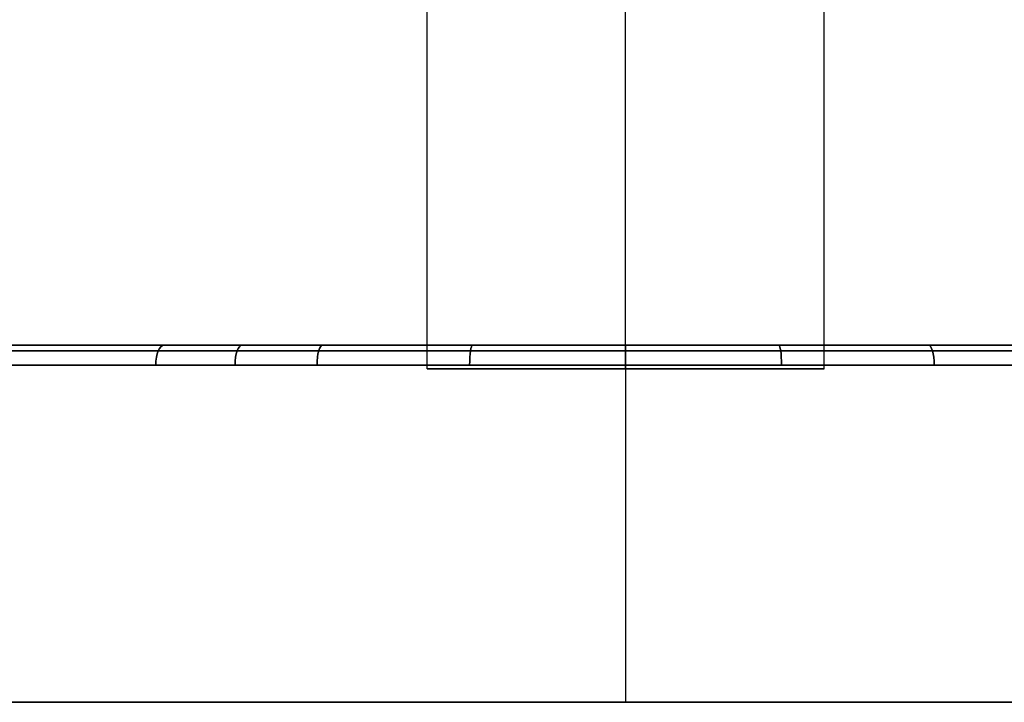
# Model space of a CAD drawing. Extents: x -334 to 592, y -3 to 481.
# Tile 4 of 37: x -40 to 10, y -3 to 31. Entities that reach past the tile are written whole.
import ezdxf

# ---------------------------------------------------------------- set-up
doc = ezdxf.new("R2010")
doc.units = 0
doc.header["$MEASUREMENT"] = 0
doc.layers.add('DEFAULT', color=178, linetype='CONTINUOUS')

msp = doc.modelspace()

# ---------------------------------------------------------------- linework, layer by layer
at = {"layer": 'DEFAULT'}
for p, q in [((-19.547, 13.519), (-19.547, 68.419)), ((-9.547, 13.519, -10), (-9.547, 68.419, -10)), ((-9.547, 13.519, 10), (-9.547, 68.419, 10)), ((0.453, 13.519), (0.453, 68.419)), ((-62.747, 14.719), (43.653, 14.719)), ((-9.547, 14.719, -53.2), (-9.547, 14.719, 53.2)), ((0.433, 13.519, 0.627), (-19.528, 13.519, 0.627)), ((-9.547, 13.719, 54.2), (-9.547, -3.281, 54.2)), ((-9.547, 13.719, -54.2), (-9.547, -3.281, -54.2)), ((-9.074, 13.519, -9.989), (-9.074, 13.519, 9.989)), ((-63.747, -3.281, 0), (44.653, -3.281, 0)), ((-9.547, -3.281, 54.2), (-9.547, -3.281, -54.2))]:
    msp.add_line(p, q, dxfattribs=at)
at = {"layer": 'DEFAULT', "extrusion": (-1.21709e-13, 1, 3.1092e-13)}
msp.add_circle((9.547, 0, 14.427), 53.907, dxfattribs=at)
at = {"layer": 'DEFAULT', "extrusion": (-1.42017e-26, 1, -3.33901e-17)}
msp.add_circle((9.547, 0, 14.719), 53.2, dxfattribs=at)
at = {"layer": 'DEFAULT', "extrusion": (0, 1, 0)}
msp.add_circle((9.547, 0, 13.719), 54.2, dxfattribs=at)
at = {"layer": 'DEFAULT', "extrusion": (-1.49736e-23, 1, -1.77636e-16)}
msp.add_circle((9.547, 0, 13.519), 10, dxfattribs=at)
at = {"layer": 'DEFAULT', "extrusion": (-2.86773e-17, 1, -2.04838e-17)}
msp.add_circle((9.547, 0, -3.281), 54.2, dxfattribs=at)
at = {"layer": 'DEFAULT', "extrusion": (0.899587, -4.9083e-11, 0.436742)}
msp.add_arc((13.719, 57.37, -8.589), 1, 360, 90, dxfattribs=at)
at = {"layer": 'DEFAULT', "extrusion": (0.899587, 1.08418e-09, -0.436742)}
msp.add_arc((13.719, -57.37, -8.589), 1, 270, 0, dxfattribs=at)
at = {"layer": 'DEFAULT', "extrusion": (0.931806, -7.01641e-11, 0.362956)}
msp.add_arc((13.719, 56.665, -8.896), 1, 0, 90, dxfattribs=at)
at = {"layer": 'DEFAULT', "extrusion": (0.931806, -9.62891e-11, -0.362957)}
msp.add_arc((13.719, -56.665, -8.896), 1, 270, 360, dxfattribs=at)
at = {"layer": 'DEFAULT', "extrusion": (0.957985, 1.3036e-09, 0.286819)}
msp.add_arc((13.719, 55.938, -9.146), 1, 360, 90, dxfattribs=at)
at = {"layer": 'DEFAULT', "extrusion": (0.957985, -4.99823e-10, -0.286819)}
msp.add_arc((13.719, -55.938, -9.146), 1, 270, 0, dxfattribs=at)
at = {"layer": 'DEFAULT', "extrusion": (0.98944, -2.69586e-09, 0.14494)}
msp.add_arc((13.719, 54.584, -9.447), 1, 360, 90, dxfattribs=at)
at = {"layer": 'DEFAULT', "extrusion": (0.98944, 2.6848e-09, -0.14494)}
msp.add_arc((13.719, -54.584, -9.447), 1, 270, 0, dxfattribs=at)
at = {"layer": 'DEFAULT', "extrusion": (1, 3.57881e-09, 1.1363e-09)}
msp.add_arc((13.719, 53.2, -9.547), 1, 360, 90, dxfattribs=at)
at = {"layer": 'DEFAULT', "extrusion": (1, -2.80644e-09, 1.68647e-09)}
msp.add_arc((13.719, -53.2, -9.547), 1, 270, 0, dxfattribs=at)
at = {"layer": 'DEFAULT', "extrusion": (0.98944, -4.33522e-09, -0.14494)}
msp.add_arc((13.719, 51.816, -9.447), 1, 360, 90, dxfattribs=at)
at = {"layer": 'DEFAULT', "extrusion": (0.98944, 2.00873e-09, 0.14494)}
msp.add_arc((13.719, -51.816, -9.447), 1, 270, 0, dxfattribs=at)
at = {"layer": 'DEFAULT', "extrusion": (0.957985, 1.19907e-09, -0.286819)}
msp.add_arc((13.719, 50.462, -9.146), 1, 360, 90, dxfattribs=at)
at = {"layer": 'DEFAULT', "extrusion": (0.957985, -4.27359e-10, 0.286819)}
msp.add_arc((13.719, -50.462, -9.146), 1, 270, 0, dxfattribs=at)

doc.saveas('drawing.dxf')
